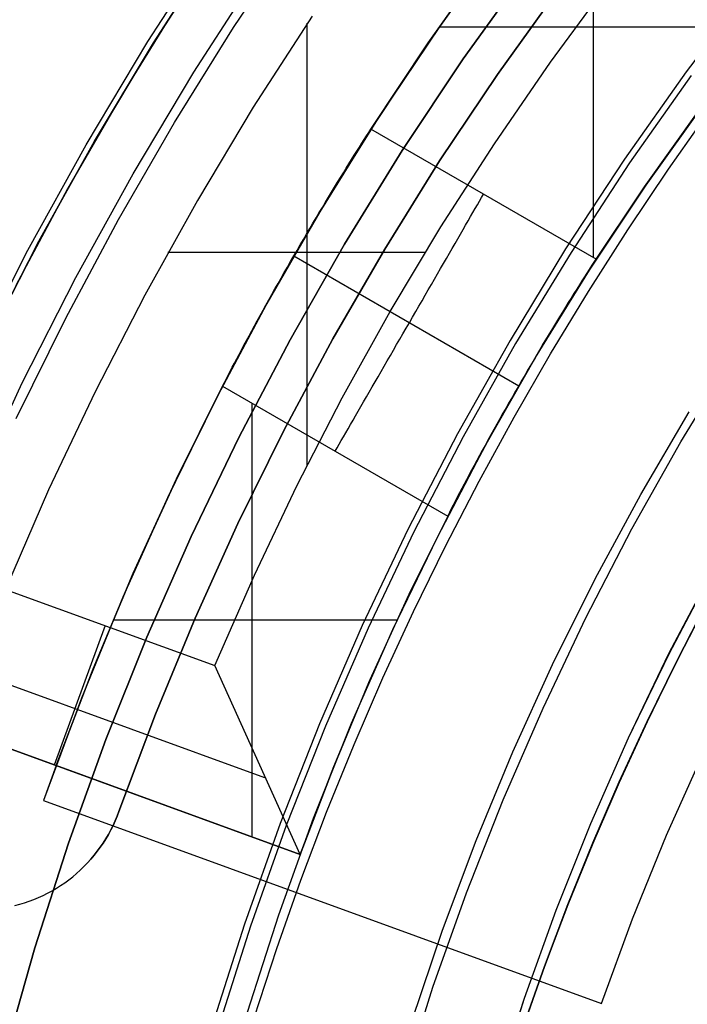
# Model space of a CAD drawing. Header units: millimetres. Extents: x 8926 to 10090, y -5004 to -3986.
# Tile 77 of 256: x 9486.12 to 9490.62, y -4347.67 to -4341.03. Entities that reach past the tile are written whole.
import ezdxf

# ---------------------------------------------------------------- set-up
doc = ezdxf.new("R2010")
doc.units = ezdxf.units.MM
for name, color, linetype in [('1', 7, 'Continuous'), ('COLOR EXT', 7, 'Continuous'), ('PLASTICO NEGRO', 7, 'Continuous')]:
    doc.layers.add(name, color=color, linetype=linetype)
doc.layers.add('BLANCO METALICO', color=7, linetype='Continuous', true_color=0xededed)

msp = doc.modelspace()

# ---------------------------------------------------------------- linework, layer by layer
at = {"layer": '1', "color": 250, "true_color": 0x111111}
for p, q in [((9489.1114, -4341.2921, 48.3312), (9489.5435, -4340.6887, 48.3312)), ((9489.5435, -4340.6887, 96.1312), (9489.1114, -4341.2921, 96.1312)), ((9491.0491, -4340.8039, 48.3312), (9490.6131, -4341.3794, 48.3312)), ((9488.7004, -4341.9101, 48.3312), (9489.1114, -4341.2921, 48.3312)), ((9489.1114, -4341.2921, 96.1312), (9488.7004, -4341.9101, 96.1312)), ((9490.6131, -4341.3794, 48.3312), (9490.1969, -4341.9694, 48.3312)), ((9490.6477, -4341.4053, 96.1312), (9490.2324, -4341.994, 96.1312)), ((9490.3438, -4342.1428, 107.4778), (9490.7458, -4341.5814, 107.4778)), ((9490.3438, -4342.1428, 125.9405), (9490.7458, -4341.5814, 125.9405)), ((9490.4934, -4342.0352, 144.4031), (9490.7769, -4341.6323, 144.4031)), ((9488.311, -4342.5419, 48.3312), (9488.7004, -4341.9101, 48.3312)), ((9488.7004, -4341.9101, 96.1312), (9488.311, -4342.5419, 96.1312)), ((9490.1969, -4341.9694, 48.3312), (9489.8011, -4342.5732, 48.3312)), ((9490.2324, -4341.994, 96.1312), (9489.8375, -4342.5966, 96.1312)), ((9490.2192, -4342.4445, 144.4031), (9490.4934, -4342.0352, 144.4031)), ((9489.9615, -4342.7177, 107.4778), (9490.3438, -4342.1428, 107.4778)), ((9489.9615, -4342.7177, 125.9405), (9490.3438, -4342.1428, 125.9405)), ((9489.9543, -4342.8598, 144.4031), (9490.2192, -4342.4445, 144.4031)), ((9487.9436, -4343.1868, 48.3312), (9488.311, -4342.5419, 48.3312)), ((9488.311, -4342.5419, 96.1312), (9487.9436, -4343.1868, 96.1312)), ((9489.8011, -4342.5732, 48.3312), (9489.4262, -4343.1902, 48.3312)), ((9489.8375, -4342.5966, 96.1312), (9489.4633, -4343.2122, 96.1312)), ((9489.5991, -4343.3056, 107.4778), (9489.9615, -4342.7177, 107.4778)), ((9489.5991, -4343.3056, 125.9405), (9489.9615, -4342.7177, 125.9405)), ((9489.6989, -4343.2809, 144.4031), (9489.9543, -4342.8598, 144.4031)), ((9487.5987, -4343.844, 48.3312), (9487.9436, -4343.1868, 48.3312)), ((9487.9436, -4343.1868, 96.1312), (9487.5987, -4343.844, 96.1312)), ((9489.4262, -4343.1902, 48.3312), (9489.0724, -4343.8196, 48.3312)), ((9489.4633, -4343.2122, 96.1312), (9489.1103, -4343.8403, 96.1312)), ((9489.4532, -4343.7076, 144.4031), (9489.6989, -4343.2809, 144.4031)), ((9490.5784, -4343.8741, 145.4778), (9490.9285, -4343.298, 145.4778)), ((9489.2573, -4343.9055, 107.4778), (9489.5991, -4343.3056, 107.4778)), ((9489.2573, -4343.9055, 125.9405), (9489.5991, -4343.3056, 125.9405)), ((9490.307, -4344.2288, 145.4778), (9490.6333, -4343.6709, 145.4778)), ((9489.2173, -4344.1396, 144.4031), (9489.4532, -4343.7076, 144.4031)), ((9489.0724, -4343.8196, 48.3312), (9488.7404, -4344.4607, 48.3312)), ((9487.2766, -4344.5127, 48.3312), (9487.5987, -4343.844, 48.3312)), ((9487.5987, -4343.844, 96.1312), (9487.2766, -4344.5127, 96.1312)), ((9489.1103, -4343.8403, 96.1312), (9488.7789, -4344.48, 96.1312)), ((9490.2481, -4344.4618, 145.4778), (9490.5784, -4343.8741, 145.4778)), ((9488.9365, -4344.5169, 107.4778), (9489.2573, -4343.9055, 107.4778)), ((9488.9365, -4344.5169, 125.9405), (9489.2573, -4343.9055, 125.9405)), ((9488.9914, -4344.5767, 144.4031), (9489.2173, -4344.1396, 144.4031)), ((9489.9999, -4344.7974, 145.4778), (9490.307, -4344.2288, 145.4778)), ((9488.7404, -4344.4607, 48.3312), (9488.4303, -4345.1128, 48.3312)), ((9488.7789, -4344.48, 96.1312), (9488.4696, -4345.1307, 96.1312)), ((9489.9381, -4345.0604, 145.4778), (9490.2481, -4344.4618, 145.4778)), ((9486.9779, -4345.1921, 48.3312), (9487.2766, -4344.5127, 48.3312)), ((9487.2766, -4344.5127, 96.1312), (9486.9779, -4345.1921, 96.1312)), ((9488.6369, -4345.139, 107.4778), (9488.9365, -4344.5169, 107.4778)), ((9488.6369, -4345.139, 125.9405), (9488.9365, -4344.5169, 125.9405)), ((9488.7756, -4345.0185, 144.4031), (9488.9914, -4344.5767, 144.4031)), ((9490.4972, -4345.302, 100.3203), (9490.79, -4344.744, 100.3203)), ((9490.4988, -4345.3028, 44.111), (9490.7916, -4344.7449, 44.111)), ((9489.7124, -4345.3763, 145.4778), (9489.9999, -4344.7974, 145.4778)), ((9490.7535, -4344.9576, 98.1043), (9490.5473, -4345.3565, 98.1043)), ((9490.5473, -4345.3565, 102.5366), (9490.7535, -4344.9576, 102.5366)), ((9490.5489, -4345.3573, 41.909), (9490.7551, -4344.9585, 41.909)), ((9490.5489, -4345.3573, 46.313), (9490.7551, -4344.9585, 46.313)), ((9488.5701, -4345.4649, 144.4031), (9488.7756, -4345.0185, 144.4031)), ((9489.6486, -4345.6692, 145.4778), (9489.9381, -4345.0604, 145.4778)), ((9488.4303, -4345.1128, 48.3312), (9488.1427, -4345.775, 48.3312)), ((9488.4696, -4345.1307, 96.1312), (9488.1825, -4345.7915, 96.1312)), ((9488.3589, -4345.7711, 107.4778), (9488.6369, -4345.139, 107.4778)), ((9488.3589, -4345.7711, 125.9405), (9488.6369, -4345.139, 125.9405)), ((9486.7027, -4345.8814, 48.3312), (9486.9779, -4345.1921, 48.3312)), ((9486.9779, -4345.1921, 96.1312), (9486.7027, -4345.8814, 96.1312)), ((9490.2237, -4345.8698, 100.3203), (9490.4972, -4345.302, 100.3203)), ((9490.2254, -4345.8705, 44.111), (9490.4988, -4345.3028, 44.111)), ((9490.5473, -4345.3565, 98.1043), (9490.3503, -4345.7598, 98.1043)), ((9490.3503, -4345.7598, 102.5366), (9490.5473, -4345.3565, 102.5366)), ((9490.352, -4345.7606, 41.909), (9490.5489, -4345.3573, 41.909)), ((9490.352, -4345.7606, 46.313), (9490.5489, -4345.3573, 46.313)), ((9489.4448, -4345.9646, 145.4778), (9489.7124, -4345.3763, 145.4778)), ((9488.375, -4345.9157, 144.4031), (9488.5701, -4345.4649, 144.4031)), ((9489.3801, -4346.2875, 145.4778), (9489.6486, -4345.6692, 145.4778)), ((9488.1427, -4345.775, 48.3312), (9487.8778, -4346.4467, 48.3312)), ((9488.1825, -4345.7915, 96.1312), (9487.9182, -4346.4617, 96.1312)), ((9488.1029, -4346.4124, 107.4778), (9488.3589, -4345.7711, 107.4778)), ((9488.1029, -4346.4124, 125.9405), (9488.3589, -4345.7711, 125.9405)), ((9490.3503, -4345.7598, 98.1043), (9490.1628, -4346.1672, 98.1043)), ((9490.1628, -4346.1672, 102.5366), (9490.3503, -4345.7598, 102.5366)), ((9490.1644, -4346.1679, 41.909), (9490.352, -4345.7606, 41.909)), ((9490.1644, -4346.1679, 46.313), (9490.352, -4345.7606, 46.313)), ((9486.4516, -4346.5798, 48.3312), (9486.7027, -4345.8814, 48.3312)), ((9486.7027, -4345.8814, 96.1312), (9486.4516, -4346.5798, 96.1312)), ((9489.9701, -4346.4467, 100.3203), (9490.2237, -4345.8698, 100.3203)), ((9489.9718, -4346.4474, 44.111), (9490.2254, -4345.8705, 44.111)), ((9488.1905, -4346.3704, 144.4031), (9488.375, -4345.9157, 144.4031)), ((9489.1975, -4346.5617, 145.4778), (9489.4448, -4345.9646, 145.4778)), ((9490.1628, -4346.1672, 98.1043), (9489.9847, -4346.5785, 98.1043)), ((9489.9847, -4346.5785, 102.5366), (9490.1628, -4346.1672, 102.5366)), ((9489.9864, -4346.5793, 41.909), (9490.1644, -4346.1679, 41.909)), ((9489.9864, -4346.5793, 46.313), (9490.1644, -4346.1679, 46.313)), ((9489.1327, -4346.9147, 145.4778), (9489.3801, -4346.2875, 145.4778)), ((9487.8693, -4347.0622, 107.4778), (9488.1029, -4346.4124, 107.4778)), ((9487.8693, -4347.0622, 125.9405), (9488.1029, -4346.4124, 125.9405)), ((9488.0169, -4346.829, 144.4031), (9488.1905, -4346.3704, 144.4031)), ((9487.8778, -4346.4467, 48.3312), (9487.636, -4347.127, 48.3312)), ((9487.9182, -4346.4617, 96.1312), (9487.6769, -4347.1406, 96.1312)), ((9489.7364, -4347.0319, 100.3203), (9489.9701, -4346.4467, 100.3203)), ((9489.7382, -4347.0326, 44.111), (9489.9718, -4346.4474, 44.111)), ((9486.2247, -4347.2865, 48.3312), (9486.4516, -4346.5798, 48.3312)), ((9486.4516, -4346.5798, 96.1312), (9486.2247, -4347.2865, 96.1312)), ((9488.9707, -4347.1669, 145.4778), (9489.1975, -4346.5617, 145.4778)), ((9489.9847, -4346.5785, 98.1043), (9489.8164, -4346.9936, 98.1043)), ((9489.8164, -4346.9936, 102.5366), (9489.9847, -4346.5785, 102.5366)), ((9489.8181, -4346.9942, 41.909), (9489.9864, -4346.5793, 41.909)), ((9489.8181, -4346.9942, 46.313), (9489.9864, -4346.5793, 46.313)), ((9487.8541, -4347.2911, 144.4031), (9488.0169, -4346.829, 144.4031)), ((9488.9069, -4347.5498, 145.4778), (9489.1327, -4346.9147, 145.4778)), ((9489.8164, -4346.9936, 98.1043), (9489.6579, -4347.4121, 98.1043)), ((9489.6579, -4347.4121, 102.5365), (9489.8164, -4346.9936, 102.5366)), ((9489.6596, -4347.4127, 41.909), (9489.8181, -4346.9942, 41.909)), ((9489.6596, -4347.4127, 46.313), (9489.8181, -4346.9942, 46.313)), ((9487.6582, -4347.7196, 107.4778), (9487.8693, -4347.0622, 107.4778)), ((9487.6582, -4347.7196, 125.9405), (9487.8693, -4347.0622, 125.9405)), ((9489.5232, -4347.625, 100.3203), (9489.7364, -4347.0319, 100.3203)), ((9489.5249, -4347.6256, 44.111), (9489.7382, -4347.0326, 44.111)), ((9487.636, -4347.127, 48.3312), (9487.4174, -4347.8151, 48.3312)), ((9487.6769, -4347.1406, 96.1312), (9487.4589, -4347.8272, 96.1312)), ((9488.7647, -4347.7795, 145.4778), (9488.9707, -4347.1669, 145.4778)), ((9486.0223, -4348.0005, 48.3312), (9486.2247, -4347.2865, 48.3312)), ((9486.2247, -4347.2865, 96.1312), (9486.0223, -4348.0005, 96.1312)), ((9487.7024, -4347.7564, 144.4031), (9487.8541, -4347.2911, 144.4031)), ((9489.6579, -4347.4121, 98.1043), (9489.5093, -4347.8338, 98.1043)), ((9489.5093, -4347.8338, 102.5365), (9489.6579, -4347.4121, 102.5365)), ((9489.5111, -4347.8344, 41.909), (9489.6596, -4347.4127, 41.909)), ((9489.5111, -4347.8344, 46.313), (9489.6596, -4347.4127, 46.313)), ((9488.7029, -4348.1924, 145.4778), (9488.9069, -4347.5498, 145.4778)), ((9489.3305, -4348.225, 100.3203), (9489.5232, -4347.625, 100.3203)), ((9489.3323, -4348.2255, 44.111), (9489.5249, -4347.6256, 44.111))]:
    msp.add_line(p, q, dxfattribs=at)
at = {"layer": 'BLANCO METALICO'}
for p, q in [((9486.9865, -4341.1746, 247.3632), (9487.4273, -4340.4928, 247.3632)), ((9487.2952, -4341.3813, 251.5104), (9487.7283, -4340.7108, 251.5104)), ((9486.5696, -4341.8713, 247.3632), (9486.9865, -4341.1746, 247.3632)), ((9486.8858, -4342.0665, 251.5104), (9487.2952, -4341.3813, 251.5104)), ((9486.1772, -4342.5821, 247.3632), (9486.5696, -4341.8713, 247.3632)), ((9486.5004, -4342.7655, 251.5104), (9486.8858, -4342.0665, 251.5104)), ((9485.8098, -4343.3061, 247.3632), (9486.1772, -4342.5821, 247.3632)), ((9486.1395, -4343.4775, 251.5104), (9486.5004, -4342.7655, 251.5104)), ((9485.8035, -4344.2015, 251.5104), (9486.1395, -4343.4775, 251.5104))]:
    msp.add_line(p, q, dxfattribs=at)
at = {"layer": 'COLOR EXT', "color": 30, "true_color": 0xff8d00}
for p, q in [((9489.9868, -4339.7049, 31.5621), (9489.9868, -4342.6314, 31.5621)), ((9487.5634, -4341.0801, 34.1621), (9487.9831, -4340.4527, 34.1621)), ((9489.3855, -4340.4727, 16.2621), (9488.955, -4341.0693, 16.2621)), ((9487.4188, -4340.5714, 29.5621), (9487.0126, -4341.2024, 29.5621)), ((9487.0246, -4341.1831, 33.7621), (9487.4441, -4340.5335, 33.7621)), ((9488.8755, -4341.1843, 31.5621), (9489.2803, -4340.6146, 31.5621)), ((9489.2907, -4340.6005, 23.9121), (9488.8903, -4341.1627, 23.9121)), ((9489.6989, -4341.3155, 34.5621), (9490.0938, -4340.7791, 34.5621)), ((9487.2041, -4340.8993, 30.1621), (9486.8143, -4341.5276, 30.1621)), ((9488.0921, -4341.0036, 34.5621), (9487.6958, -4341.6187, 34.5621)), ((9487.1647, -4341.721, 34.1621), (9487.5634, -4341.0801, 34.1621)), ((9488.0595, -4344.0308, 34.5621), (9488.0595, -4341.0526, 34.5621)), ((9488.955, -4341.0693, 16.2621), (9488.545, -4341.68, 16.2621)), ((9491.1268, -4341.0792, 31.5621), (9488.9481, -4341.0792, 31.5621)), ((9488.8903, -4341.1627, 23.9121), (9488.508, -4341.7373, 23.9121)), ((9486.6269, -4341.8462, 33.7621), (9487.0246, -4341.1831, 33.7621)), ((9487.0126, -4341.2024, 29.5621), (9486.6269, -4341.8462, 29.5621)), ((9488.4892, -4341.7667, 31.5621), (9488.8755, -4341.1843, 31.5621)), ((9489.3211, -4341.8643, 34.5621), (9489.6989, -4341.3155, 34.5621)), ((9486.8143, -4341.5276, 30.1621), (9486.4446, -4342.1679, 30.1621)), ((9487.6958, -4341.6187, 34.5621), (9487.3197, -4342.2462, 34.5621)), ((9490.3318, -4342.1551, 33.5621), (9490.6999, -4341.6381, 33.5621)), ((9490.3318, -4342.1551, 32.3121), (9490.6999, -4341.6381, 32.3121)), ((9490.7142, -4341.6186, 31.5621), (9490.3524, -4342.1252, 31.5621)), ((9488.545, -4341.68, 16.2621), (9488.1558, -4342.3043, 16.2621)), ((9486.7873, -4342.3746, 34.1621), (9487.1647, -4341.721, 34.1621)), ((9488.508, -4341.7373, 23.9121), (9488.1441, -4342.3238, 23.9121)), ((9488.4746, -4341.7887, 31.5282), (9488.4892, -4341.7667, 31.5621)), ((9490.0064, -4342.6427, 31.5621), (9488.4892, -4341.7667, 31.5621)), ((9488.428, -4341.8608, 31.4322), (9488.444, -4341.8358, 31.4632)), ((9488.444, -4341.8358, 31.4632), (9488.4596, -4341.8118, 31.4952)), ((9488.4596, -4341.8118, 31.4952), (9488.4746, -4341.7887, 31.5282)), ((9486.2514, -4342.5223, 33.7621), (9486.6269, -4341.8462, 33.7621)), ((9486.6269, -4341.8462, 29.5621), (9486.2622, -4342.5021, 29.5621)), ((9488.3944, -4341.9135, 31.3734), (9488.4114, -4341.8867, 31.4023)), ((9488.4114, -4341.8867, 31.4023), (9488.428, -4341.8608, 31.4322)), ((9488.961, -4342.4247, 34.5621), (9489.3211, -4341.8643, 34.5621)), ((9488.3407, -4341.9991, 31.2935), (9488.359, -4341.9697, 31.3189)), ((9488.359, -4341.9697, 31.3189), (9488.3769, -4341.9412, 31.3456)), ((9488.3769, -4341.9412, 31.3456), (9488.3944, -4341.9135, 31.3734)), ((9488.303, -4342.06, 31.2461), (9488.3221, -4342.0292, 31.2692)), ((9488.3221, -4342.0292, 31.2692), (9488.3407, -4341.9991, 31.2935)), ((9488.264, -4342.1237, 31.2039), (9488.2837, -4342.0915, 31.2244)), ((9488.2837, -4342.0915, 31.2244), (9488.303, -4342.06, 31.2461)), ((9486.4446, -4342.1679, 30.1621), (9486.0954, -4342.8196, 30.1621)), ((9488.2238, -4342.1899, 31.1668), (9488.244, -4342.1565, 31.1847)), ((9488.244, -4342.1565, 31.1847), (9488.264, -4342.1237, 31.2039)), ((9489.9802, -4342.6834, 33.5621), (9490.3318, -4342.1551, 33.5621)), ((9489.9802, -4342.6834, 32.3121), (9490.3318, -4342.1551, 32.3121)), ((9490.3524, -4342.1252, 31.5621), (9490.0064, -4342.6427, 31.5621)), ((9488.1827, -4342.2583, 31.1351), (9488.2033, -4342.2239, 31.1503)), ((9488.2033, -4342.2239, 31.1503), (9488.2238, -4342.1899, 31.1668)), ((9489.2209, -4342.2514, 31.4952), (9489.2346, -4342.2275, 31.5282)), ((9489.2346, -4342.2275, 31.5282), (9489.2478, -4342.2047, 31.5621)), ((9487.3197, -4342.2462, 34.5621), (9486.9643, -4342.8857, 34.5621)), ((9488.1558, -4342.3043, 16.2621), (9487.788, -4342.9413, 16.2621)), ((9488.1407, -4342.3286, 31.109), (9488.1618, -4342.2932, 31.1214)), ((9488.1618, -4342.2932, 31.1214), (9488.1827, -4342.2583, 31.1351)), ((9489.1764, -4342.3285, 31.4023), (9489.1917, -4342.3018, 31.4322)), ((9489.1917, -4342.3018, 31.4322), (9489.2066, -4342.2761, 31.4632)), ((9489.2066, -4342.2761, 31.4632), (9489.2209, -4342.2514, 31.4952)), ((9488.1441, -4342.3238, 23.9121), (9487.7991, -4342.9215, 23.9121)), ((9488.0982, -4342.4003, 31.0886), (9488.1195, -4342.3643, 31.0981)), ((9488.1195, -4342.3643, 31.0981), (9488.1407, -4342.3286, 31.109)), ((9489.1441, -4342.3843, 31.3456), (9489.1605, -4342.3559, 31.3734)), ((9489.1605, -4342.3559, 31.3734), (9489.1764, -4342.3285, 31.4023)), ((9486.367, -4346.0573, 24.9121), (9476.2653, -4342.3806, 24.9121)), ((9486.4317, -4343.0404, 34.1621), (9486.7873, -4342.3746, 34.1621)), ((9488.0553, -4342.4732, 31.0739), (9488.0768, -4342.4366, 31.0805)), ((9488.0768, -4342.4366, 31.0805), (9488.0982, -4342.4003, 31.0886)), ((9488.6188, -4342.9962, 34.5621), (9488.961, -4342.4247, 34.5621)), ((9489.11, -4342.4434, 31.2935), (9489.1273, -4342.4134, 31.3189)), ((9489.1273, -4342.4134, 31.3189), (9489.1441, -4342.3843, 31.3456)), ((9486.2622, -4342.5021, 29.5621), (9485.9188, -4343.1695, 29.5621)), ((9488.0338, -4342.51, 31.0687), (9488.0553, -4342.4732, 31.0739)), ((9489.0557, -4342.5374, 31.2243), (9489.0742, -4342.5054, 31.2461)), ((9489.0742, -4342.5054, 31.2461), (9489.0923, -4342.474, 31.2692)), ((9489.0923, -4342.474, 31.2692), (9489.11, -4342.4434, 31.2935)), ((9485.8986, -4343.2104, 33.7621), (9486.2514, -4342.5223, 33.7621)), ((9487.9907, -4342.5841, 31.0628), (9488.0123, -4342.547, 31.0651)), ((9488.0123, -4342.547, 31.0651), (9488.0338, -4342.51, 31.0687)), ((9489.0177, -4342.6033, 31.1846), (9489.0369, -4342.5701, 31.2038)), ((9489.0369, -4342.5701, 31.2038), (9489.0557, -4342.5374, 31.2243)), ((9488.8545, -4342.5981, 34.5621), (9487.1208, -4342.5981, 34.5621)), ((9487.9478, -4342.6584, 31.0628), (9487.9692, -4342.6212, 31.0621)), ((9487.9692, -4342.6212, 31.0621), (9487.9907, -4342.5841, 31.0628)), ((9487.9692, -4342.6212, 31.0621), (9489.4848, -4343.4962, 31.0621)), ((9488.9783, -4342.6714, 31.1503), (9488.9982, -4342.6371, 31.1668)), ((9488.9982, -4342.6371, 31.1668), (9489.0177, -4342.6033, 31.1846)), ((9487.9052, -4342.7328, 31.0687), (9487.9264, -4342.6956, 31.0651)), ((9487.9264, -4342.6956, 31.0651), (9487.9478, -4342.6584, 31.0628)), ((9488.9583, -4342.7062, 31.1351), (9488.9783, -4342.6714, 31.1503)), ((9489.6456, -4343.2227, 33.5621), (9489.9802, -4342.6834, 33.5621)), ((9489.6456, -4343.2227, 32.3121), (9489.9802, -4342.6834, 32.3121)), ((9489.9767, -4342.6876, 31.4953), (9489.961, -4342.7116, 31.4632)), ((9489.9918, -4342.6647, 31.5282), (9489.9767, -4342.6876, 31.4953)), ((9490.0064, -4342.6427, 31.5621), (9489.9918, -4342.6647, 31.5282)), ((9487.8631, -4342.8067, 31.0805), (9487.8841, -4342.7698, 31.0739)), ((9487.8841, -4342.7698, 31.0739), (9487.9052, -4342.7328, 31.0687)), ((9488.9174, -4342.7771, 31.109), (9488.9379, -4342.7414, 31.1213)), ((9488.9379, -4342.7414, 31.1213), (9488.9583, -4342.7062, 31.1351)), ((9489.9281, -4342.7624, 31.4023), (9489.911, -4342.7891, 31.3734)), ((9489.9448, -4342.7365, 31.4322), (9489.9281, -4342.7624, 31.4023)), ((9489.961, -4342.7116, 31.4632), (9489.9448, -4342.7365, 31.4322)), ((9487.8424, -4342.8434, 31.0886), (9487.8631, -4342.8067, 31.0805)), ((9488.8757, -4342.8493, 31.0886), (9488.8966, -4342.813, 31.0981)), ((9488.8966, -4342.813, 31.0981), (9488.9174, -4342.7771, 31.109)), ((9489.8935, -4342.8168, 31.3456), (9489.8755, -4342.8452, 31.3189)), ((9489.911, -4342.7891, 31.3734), (9489.8935, -4342.8168, 31.3456)), ((9486.9643, -4342.8857, 34.5621), (9486.6298, -4343.5364, 34.5621)), ((9487.8015, -4342.9161, 31.109), (9487.8218, -4342.8799, 31.0981)), ((9487.8218, -4342.8799, 31.0981), (9487.8424, -4342.8434, 31.0886)), ((9488.8334, -4342.9225, 31.0739), (9488.8546, -4342.8858, 31.0805)), ((9488.8546, -4342.8858, 31.0805), (9488.8757, -4342.8493, 31.0886)), ((9489.8571, -4342.8745, 31.2935), (9489.8384, -4342.9046, 31.2692)), ((9489.8755, -4342.8452, 31.3189), (9489.8571, -4342.8745, 31.2935)), ((9487.788, -4342.9413, 16.2621), (9487.442, -4343.5905, 16.2621)), ((9487.7991, -4342.9215, 23.9121), (9487.4731, -4343.5298, 23.9121)), ((9487.7616, -4342.9875, 31.1351), (9487.7814, -4342.952, 31.1214)), ((9487.7814, -4342.952, 31.1214), (9487.8015, -4342.9161, 31.109)), ((9488.7907, -4342.9965, 31.0651), (9488.8121, -4342.9594, 31.0687)), ((9488.8121, -4342.9594, 31.0687), (9488.8334, -4342.9225, 31.0739)), ((9489.7998, -4342.9668, 31.2244), (9489.7801, -4342.999, 31.2039)), ((9489.8192, -4342.9354, 31.2461), (9489.7998, -4342.9668, 31.2244)), ((9489.8384, -4342.9046, 31.2692), (9489.8192, -4342.9354, 31.2461)), ((9487.723, -4343.0574, 31.1668), (9487.7422, -4343.0227, 31.1503)), ((9487.7422, -4343.0227, 31.1503), (9487.7616, -4342.9875, 31.1351)), ((9488.2949, -4343.5784, 34.5621), (9488.6188, -4342.9962, 34.5621)), ((9488.7478, -4343.0708, 31.0621), (9488.7693, -4343.0336, 31.0628)), ((9488.7693, -4343.0336, 31.0628), (9488.7907, -4342.9965, 31.0651)), ((9489.76, -4343.0318, 31.1847), (9489.7397, -4343.0651, 31.1668)), ((9489.7801, -4342.999, 31.2039), (9489.76, -4343.0318, 31.1847)), ((9486.0981, -4343.7175, 34.1621), (9486.4317, -4343.0404, 34.1621)), ((9487.6858, -4343.1253, 31.2039), (9487.7042, -4343.0916, 31.1847)), ((9487.7042, -4343.0916, 31.1847), (9487.723, -4343.0574, 31.1668)), ((9488.7263, -4343.1079, 31.0628), (9488.7478, -4343.0708, 31.0621)), ((9489.7192, -4343.099, 31.1503), (9489.6985, -4343.1335, 31.1351)), ((9489.7397, -4343.0651, 31.1668), (9489.7192, -4343.099, 31.1503)), ((9487.6501, -4343.191, 31.2461), (9487.6677, -4343.1584, 31.2244)), ((9487.6677, -4343.1584, 31.2244), (9487.6858, -4343.1253, 31.2039)), ((9488.6835, -4343.1821, 31.0687), (9488.7049, -4343.1451, 31.0651)), ((9488.7049, -4343.1451, 31.0651), (9488.7263, -4343.1079, 31.0628)), ((9489.6775, -4343.1683, 31.1214), (9489.6564, -4343.2036, 31.109)), ((9489.6985, -4343.1335, 31.1351), (9489.6775, -4343.1683, 31.1214)), ((9487.6162, -4343.2541, 31.2935), (9487.6329, -4343.2229, 31.2692)), ((9487.6329, -4343.2229, 31.2692), (9487.6501, -4343.191, 31.2461)), ((9488.641, -4343.2557, 31.0805), (9488.6622, -4343.219, 31.0739)), ((9488.6622, -4343.219, 31.0739), (9488.6835, -4343.1821, 31.0687)), ((9489.3283, -4343.7723, 33.5621), (9489.6456, -4343.2227, 33.5621)), ((9489.3283, -4343.7723, 32.3121), (9489.6456, -4343.2227, 32.3121)), ((9489.6564, -4343.2036, 31.109), (9489.6352, -4343.2393, 31.0981)), ((9487.5841, -4343.3143, 31.3456), (9487.5999, -4343.2846, 31.3189)), ((9487.5999, -4343.2846, 31.3189), (9487.6162, -4343.2541, 31.2935)), ((9488.599, -4343.3285, 31.0981), (9488.6199, -4343.2923, 31.0886)), ((9488.6199, -4343.2923, 31.0886), (9488.641, -4343.2557, 31.0805)), ((9489.6138, -4343.2753, 31.0886), (9489.5924, -4343.3117, 31.0805)), ((9489.6352, -4343.2393, 31.0981), (9489.6138, -4343.2753, 31.0886)), ((9487.5542, -4343.3714, 31.4023), (9487.5689, -4343.3433, 31.3734)), ((9487.5689, -4343.3433, 31.3734), (9487.5841, -4343.3143, 31.3456)), ((9488.5577, -4343.4001, 31.1213), (9488.5782, -4343.3645, 31.109)), ((9488.5782, -4343.3645, 31.109), (9488.599, -4343.3285, 31.0981)), ((9489.5709, -4343.3482, 31.0739), (9489.5494, -4343.385, 31.0687)), ((9489.5924, -4343.3117, 31.0805), (9489.5709, -4343.3482, 31.0739)), ((9487.5134, -4343.4507, 31.4952), (9487.5264, -4343.4252, 31.4632)), ((9487.5264, -4343.4252, 31.4632), (9487.54, -4343.3987, 31.4322)), ((9487.54, -4343.3987, 31.4322), (9487.5542, -4343.3714, 31.4023)), ((9488.5373, -4343.4353, 31.1351), (9488.5577, -4343.4001, 31.1213)), ((9489.5278, -4343.422, 31.0651), (9489.5063, -4343.4591, 31.0628)), ((9489.5494, -4343.385, 31.0687), (9489.5278, -4343.422, 31.0651)), ((9487.1779, -4344.1246, 31.5621), (9487.4892, -4343.4988, 31.5621)), ((9487.4892, -4343.4988, 31.5621), (9487.501, -4343.4752, 31.5282)), ((9487.4892, -4343.4988, 31.5621), (9489.0064, -4344.3748, 31.5621)), ((9487.501, -4343.4752, 31.5282), (9487.5134, -4343.4507, 31.4952)), ((9488.4974, -4343.5044, 31.1668), (9488.5173, -4343.4701, 31.1503)), ((9488.5173, -4343.4701, 31.1503), (9488.5373, -4343.4353, 31.1351)), ((9489.4848, -4343.4962, 31.0621), (9489.4633, -4343.5335, 31.0628)), ((9489.5063, -4343.4591, 31.0628), (9489.4848, -4343.4962, 31.0621)), ((9486.6298, -4343.5364, 34.5621), (9486.3166, -4344.1976, 34.5621)), ((9487.4731, -4343.5298, 23.9121), (9487.1666, -4344.1482, 23.9121)), ((9488.4587, -4343.5714, 31.2038), (9488.4779, -4343.5382, 31.1846)), ((9488.4779, -4343.5382, 31.1846), (9488.4974, -4343.5044, 31.1668)), ((9489.4633, -4343.5335, 31.0628), (9489.442, -4343.5706, 31.0651)), ((9487.442, -4343.5905, 16.2621), (9487.1181, -4344.2509, 16.2621)), ((9487.6867, -4343.6128, 31.5621), (9487.6867, -4346.5377, 31.5621)), ((9487.9896, -4344.1705, 34.5621), (9488.2949, -4343.5784, 34.5621)), ((9488.4214, -4343.6361, 31.2461), (9488.4399, -4343.6041, 31.2243)), ((9488.4399, -4343.6041, 31.2243), (9488.4587, -4343.5714, 31.2038)), ((9489.4208, -4343.6078, 31.0687), (9489.3997, -4343.6448, 31.0739)), ((9489.442, -4343.5706, 31.0651), (9489.4208, -4343.6078, 31.0687)), ((9488.3683, -4343.7281, 31.3189), (9488.3856, -4343.6982, 31.2935)), ((9488.3856, -4343.6982, 31.2935), (9488.4033, -4343.6675, 31.2692)), ((9488.4033, -4343.6675, 31.2692), (9488.4214, -4343.6361, 31.2461)), ((9489.3787, -4343.6818, 31.0805), (9489.358, -4343.7185, 31.0886)), ((9489.3997, -4343.6448, 31.0739), (9489.3787, -4343.6818, 31.0805)), ((9488.3351, -4343.7856, 31.3734), (9488.3515, -4343.7572, 31.3456)), ((9488.3515, -4343.7572, 31.3456), (9488.3683, -4343.7281, 31.3189)), ((9489.3375, -4343.755, 31.0981), (9489.3172, -4343.7912, 31.109)), ((9489.358, -4343.7185, 31.0886), (9489.3375, -4343.755, 31.0981)), ((9488.3039, -4343.8397, 31.4322), (9488.3192, -4343.8131, 31.4023)), ((9488.3192, -4343.8131, 31.4023), (9488.3351, -4343.7856, 31.3734)), ((9489.0286, -4344.3317, 33.5621), (9489.3283, -4343.7723, 33.5621)), ((9489.0286, -4344.3317, 32.3121), (9489.3283, -4343.7723, 32.3121)), ((9489.2972, -4343.8271, 31.1214), (9489.2774, -4343.8627, 31.1351)), ((9489.3172, -4343.7912, 31.109), (9489.2972, -4343.8271, 31.1214)), ((9488.261, -4343.914, 31.5282), (9488.2747, -4343.8902, 31.4952)), ((9488.2747, -4343.8902, 31.4952), (9488.289, -4343.8654, 31.4632)), ((9488.289, -4343.8654, 31.4632), (9488.3039, -4343.8397, 31.4322)), ((9489.258, -4343.8979, 31.1503), (9489.2389, -4343.9326, 31.1668)), ((9489.2774, -4343.8627, 31.1351), (9489.258, -4343.8979, 31.1503)), ((9488.2478, -4343.9368, 31.5621), (9488.261, -4343.914, 31.5282)), ((9489.2389, -4343.9326, 31.1668), (9489.2202, -4343.9669, 31.1847)), ((9489.2018, -4344.0006, 31.2039), (9489.1838, -4344.0338, 31.2244)), ((9489.2202, -4343.9669, 31.1847), (9489.2018, -4344.0006, 31.2039)), ((9489.1492, -4344.0983, 31.2692), (9489.1325, -4344.1296, 31.2935)), ((9489.1663, -4344.0663, 31.2461), (9489.1492, -4344.0983, 31.2692)), ((9489.1838, -4344.0338, 31.2244), (9489.1663, -4344.0663, 31.2461)), ((9487.1666, -4344.1482, 23.9121), (9486.8799, -4344.776, 23.9121)), ((9486.8869, -4344.76, 31.5621), (9487.1779, -4344.1246, 31.5621)), ((9489.1163, -4344.1601, 31.3189), (9489.1007, -4344.1899, 31.3456)), ((9489.1325, -4344.1296, 31.2935), (9489.1163, -4344.1601, 31.3189)), ((9486.3166, -4344.1976, 34.5621), (9486.0251, -4344.8687, 34.5621)), ((9487.7033, -4344.772, 34.5621), (9487.9896, -4344.1705, 34.5621)), ((9489.0855, -4344.2189, 31.3734), (9489.0709, -4344.2471, 31.4023)), ((9489.1007, -4344.1899, 31.3456), (9489.0855, -4344.2189, 31.3734)), ((9487.1181, -4344.2509, 16.2621), (9486.8167, -4344.922, 16.2621)), ((9489.0568, -4344.2745, 31.4322), (9489.0433, -4344.301, 31.4632)), ((9489.0709, -4344.2471, 31.4023), (9489.0568, -4344.2745, 31.4322)), ((9488.7468, -4344.9004, 33.5621), (9489.0286, -4344.3317, 33.5621)), ((9488.7468, -4344.9004, 32.3121), (9489.0286, -4344.3317, 32.3121)), ((9489.0181, -4344.3511, 31.5282), (9489.0064, -4344.3748, 31.5621)), ((9489.0304, -4344.3265, 31.4953), (9489.0181, -4344.3511, 31.5282)), ((9489.0433, -4344.301, 31.4632), (9489.0304, -4344.3265, 31.4953)), ((9489.0064, -4344.3748, 31.5621), (9488.7312, -4344.9332, 31.5621)), ((9486.6165, -4345.4045, 31.5621), (9486.8869, -4344.76, 31.5621)), ((9486.8799, -4344.776, 23.9121), (9486.6133, -4345.4126, 23.9121)), ((9487.4362, -4345.3823, 34.5621), (9487.7033, -4344.772, 34.5621)), ((9486.0251, -4344.8687, 34.5621), (9487.4362, -4345.3823, 34.5621)), ((9486.367, -4346.0573, 19.7621), (9483.313, -4344.9457, 19.7621)), ((9486.8167, -4344.922, 16.2621), (9486.5382, -4345.6028, 16.2621)), ((9488.7312, -4344.9332, 31.5621), (9488.4734, -4345.4998, 31.5621)), ((9488.4831, -4345.4776, 33.5621), (9488.7468, -4344.9004, 33.5621)), ((9488.4831, -4345.4776, 32.3121), (9488.7468, -4344.9004, 32.3121)), ((9488.6636, -4345.0773, 31.5621), (9486.7508, -4345.0773, 31.5621)), ((9486.6971, -4345.1133, 34.5621), (9486.3551, -4346.053, 33.5621)), ((9487.7733, -4346.1385, 33.9668), (9485.2445, -4345.2181, 33.9668)), ((9486.367, -4346.0573, 31.5621), (9486.6165, -4345.4045, 31.5621)), ((9486.6133, -4345.4126, 23.9121), (9486.367, -4346.0573, 23.9121)), ((9488.0114, -4346.6558, 33.5621), (9487.4362, -4345.3823, 34.5621)), ((9488.2379, -4346.063, 33.5621), (9488.4831, -4345.4776, 33.5621)), ((9488.2379, -4346.063, 32.3121), (9488.4831, -4345.4776, 32.3121)), ((9484.9105, -4345.5272, 33.5621), (9488.0114, -4346.6558, 33.5621)), ((9488.4734, -4345.4998, 31.5621), (9488.2334, -4346.0742, 31.5621)), ((9486.5382, -4345.6028, 16.2621), (9486.2828, -4346.2927, 16.2621)), ((9490.4812, -4346.5258, 16.2621), (9490.7298, -4345.9702, 16.2621)), ((9490.4812, -4346.5258, 19.7621), (9490.7298, -4345.9702, 19.7621)), ((9490.4812, -4346.5258, 18.0121), (9490.7298, -4345.9702, 18.0121)), ((9486.367, -4346.0573, 19.7621), (9486.2828, -4346.2927, 19.7621)), ((9486.367, -4346.0573, 31.5621), (9486.367, -4346.0573, 19.7621)), ((9488.0114, -4346.6558, 31.5621), (9486.367, -4346.0573, 31.5621)), ((9488.0114, -4346.6558, 33.5621), (9488.2379, -4346.063, 33.5621)), ((9488.0114, -4346.6558, 32.3121), (9488.2379, -4346.063, 32.3121)), ((9488.2334, -4346.0742, 31.5621), (9488.0114, -4346.6558, 31.5621)), ((9486.2828, -4346.2927, 16.2621), (9486.2828, -4346.2927, 19.7621)), ((9486.2828, -4346.2927, 16.2621), (9490.0419, -4347.6609, 16.2621)), ((9486.2828, -4346.2927, 19.7621), (9490.0419, -4347.6609, 19.7621)), ((9486.2828, -4346.2927, 18.0121), (9490.0419, -4347.6609, 18.0121)), ((9490.2518, -4347.0896, 16.2621), (9490.4812, -4346.5258, 16.2621)), ((9490.2518, -4347.0896, 19.7621), (9490.4812, -4346.5258, 19.7621)), ((9490.2518, -4347.0896, 18.0121), (9490.4812, -4346.5258, 18.0121)), ((9488.0114, -4346.6558, 31.5621), (9488.0114, -4346.6558, 33.5621)), ((9488.1624, -4346.9768, 16.2621), (9488.1624, -4346.9768, 19.7621)), ((9490.0419, -4347.6609, 16.2621), (9490.2518, -4347.0896, 16.2621)), ((9490.0419, -4347.6609, 19.7621), (9490.2518, -4347.0896, 19.7621)), ((9490.0419, -4347.6609, 18.0121), (9490.2518, -4347.0896, 18.0121)), ((9490.0419, -4347.6609, 16.2621), (9490.0419, -4347.6609, 19.7621))]:
    msp.add_line(p, q, dxfattribs=at)
at = {"layer": 'PLASTICO NEGRO', "color": 254, "true_color": 0xcad1ee}
for p, q in [((9489.3414, -4341.3985, 29.5621), (9489.7496, -4340.8299, 29.5621)), ((9489.3414, -4341.3985, 31.0621), (9489.7496, -4340.8299, 31.0621)), ((9489.7496, -4340.8299, 30.3121), (9489.3414, -4341.3985, 30.3121)), ((9488.9521, -4341.9802, 29.5621), (9489.3414, -4341.3985, 29.5621)), ((9488.9521, -4341.9802, 31.0621), (9489.3414, -4341.3985, 31.0621)), ((9489.3414, -4341.3985, 30.3121), (9488.9521, -4341.9802, 30.3121)), ((9488.5823, -4342.5745, 29.5621), (9488.9521, -4341.9802, 29.5621)), ((9488.5823, -4342.5745, 31.0621), (9488.9521, -4341.9802, 31.0621)), ((9488.9521, -4341.9802, 30.3121), (9488.5823, -4342.5745, 30.3121)), ((9488.2321, -4343.1805, 29.5621), (9488.5823, -4342.5745, 29.5621)), ((9488.2321, -4343.1805, 31.0621), (9488.5823, -4342.5745, 31.0621)), ((9488.5823, -4342.5745, 30.3121), (9488.2321, -4343.1805, 30.3121)), ((9487.9022, -4343.7978, 29.5621), (9488.2321, -4343.1805, 29.5621)), ((9487.9022, -4343.7978, 31.0621), (9488.2321, -4343.1805, 31.0621)), ((9488.2321, -4343.1805, 30.3121), (9487.9022, -4343.7978, 30.3121)), ((9487.5927, -4344.4256, 29.5621), (9487.9022, -4343.7978, 29.5621)), ((9487.5927, -4344.4256, 31.0621), (9487.9022, -4343.7978, 31.0621)), ((9487.9022, -4343.7978, 30.3121), (9487.5927, -4344.4256, 30.3121)), ((9487.3041, -4345.0633, 29.5621), (9487.5927, -4344.4256, 29.5621)), ((9487.3041, -4345.0633, 31.0621), (9487.5927, -4344.4256, 31.0621)), ((9487.5927, -4344.4256, 30.3121), (9487.3041, -4345.0633, 30.3121)), ((9487.0367, -4345.7101, 29.5621), (9487.3041, -4345.0633, 29.5621)), ((9487.0367, -4345.7101, 31.0621), (9487.3041, -4345.0633, 31.0621)), ((9487.3041, -4345.0633, 30.3121), (9487.0367, -4345.7101, 30.3121)), ((9486.7907, -4346.3654, 29.5621), (9487.0367, -4345.7101, 29.5621)), ((9486.7907, -4346.3654, 31.0621), (9487.0367, -4345.7101, 31.0621)), ((9487.0367, -4345.7101, 30.3121), (9486.7907, -4346.3654, 30.3121)), ((9486.7655, -4346.429, 29.5621), (9486.7786, -4346.3974, 29.5621)), ((9486.7786, -4346.3974, 31.0621), (9486.7655, -4346.429, 31.0621)), ((9486.7655, -4346.429, 30.3121), (9486.7786, -4346.3974, 30.3121)), ((9486.7786, -4346.3974, 29.5621), (9486.7907, -4346.3654, 29.5621)), ((9486.7907, -4346.3654, 31.0621), (9486.7786, -4346.3974, 31.0621)), ((9486.7786, -4346.3974, 30.3121), (9486.7907, -4346.3654, 30.3121)), ((9486.7907, -4346.3654, 29.5621), (9486.7907, -4346.3654, 31.0621)), ((9486.7361, -4346.4907, 29.5621), (9486.7513, -4346.4601, 29.5621)), ((9486.7513, -4346.4601, 31.0621), (9486.7361, -4346.4907, 31.0621)), ((9486.7361, -4346.4907, 30.3121), (9486.7513, -4346.4601, 30.3121)), ((9486.7513, -4346.4601, 29.5621), (9486.7655, -4346.429, 29.5621)), ((9486.7655, -4346.429, 31.0621), (9486.7513, -4346.4601, 31.0621)), ((9486.7513, -4346.4601, 30.3121), (9486.7655, -4346.429, 30.3121)), ((9486.6842, -4346.5791, 29.5621), (9486.7025, -4346.5502, 29.5621)), ((9486.7025, -4346.5502, 31.0621), (9486.6842, -4346.5791, 31.0621)), ((9486.6842, -4346.5791, 30.3121), (9486.7025, -4346.5502, 30.3121)), ((9486.7025, -4346.5502, 29.5621), (9486.7198, -4346.5207, 29.5621)), ((9486.7198, -4346.5207, 31.0621), (9486.7025, -4346.5502, 31.0621)), ((9486.7025, -4346.5502, 30.3121), (9486.7198, -4346.5207, 30.3121)), ((9486.7198, -4346.5207, 29.5621), (9486.7361, -4346.4907, 29.5621)), ((9486.7361, -4346.4907, 31.0621), (9486.7198, -4346.5207, 31.0621)), ((9486.7198, -4346.5207, 30.3121), (9486.7361, -4346.4907, 30.3121)), ((9486.6447, -4346.6349, 29.5621), (9486.6649, -4346.6073, 29.5621)), ((9486.6649, -4346.6073, 31.0621), (9486.6447, -4346.6349, 31.0621)), ((9486.6447, -4346.6349, 30.3121), (9486.6649, -4346.6073, 30.3121)), ((9486.6649, -4346.6073, 29.5621), (9486.6842, -4346.5791, 29.5621)), ((9486.6842, -4346.5791, 31.0621), (9486.6649, -4346.6073, 31.0621)), ((9486.6649, -4346.6073, 30.3121), (9486.6842, -4346.5791, 30.3121)), ((9486.6015, -4346.6879, 29.5621), (9486.6235, -4346.6617, 29.5621)), ((9486.6235, -4346.6617, 31.0621), (9486.6015, -4346.6879, 31.0621)), ((9486.6015, -4346.6879, 30.3121), (9486.6235, -4346.6617, 30.3121)), ((9486.6235, -4346.6617, 29.5621), (9486.6447, -4346.6349, 29.5621)), ((9486.6447, -4346.6349, 31.0621), (9486.6235, -4346.6617, 31.0621)), ((9486.6235, -4346.6617, 30.3121), (9486.6447, -4346.6349, 30.3121)), ((9486.5301, -4346.7615, 29.5621), (9486.5547, -4346.7377, 29.5621)), ((9486.5547, -4346.7377, 31.0621), (9486.5301, -4346.7615, 31.0621)), ((9486.5301, -4346.7615, 30.3121), (9486.5547, -4346.7377, 30.3121)), ((9486.5547, -4346.7377, 29.5621), (9486.5785, -4346.7132, 29.5621)), ((9486.5785, -4346.7132, 31.0621), (9486.5547, -4346.7377, 31.0621)), ((9486.5547, -4346.7377, 30.3121), (9486.5785, -4346.7132, 30.3121)), ((9486.5785, -4346.7132, 29.5621), (9486.6015, -4346.6879, 29.5621)), ((9486.6015, -4346.6879, 31.0621), (9486.5785, -4346.7132, 31.0621)), ((9486.5785, -4346.7132, 30.3121), (9486.6015, -4346.6879, 30.3121)), ((9486.4525, -4346.8266, 29.5621), (9486.4791, -4346.8058, 29.5621)), ((9486.4525, -4346.8266, 31.0621), (9486.4791, -4346.8058, 31.0621)), ((9486.4525, -4346.8266, 30.3121), (9486.4791, -4346.8058, 30.3121)), ((9486.4791, -4346.8058, 29.5621), (9486.505, -4346.784, 29.5621)), ((9486.4791, -4346.8058, 31.0621), (9486.505, -4346.784, 31.0621)), ((9486.4791, -4346.8058, 30.3121), (9486.505, -4346.784, 30.3121)), ((9486.505, -4346.784, 29.5621), (9486.5301, -4346.7615, 29.5621)), ((9486.505, -4346.784, 31.0621), (9486.5301, -4346.7615, 31.0621)), ((9486.505, -4346.784, 30.3121), (9486.5301, -4346.7615, 30.3121)), ((9486.5301, -4346.7615, 31.0621), (9486.5301, -4346.7615, 29.5621)), ((9486.3396, -4346.9007, 29.5621), (9486.3688, -4346.8836, 29.5621)), ((9486.3396, -4346.9007, 31.0621), (9486.3688, -4346.8836, 31.0621)), ((9486.3396, -4346.9007, 30.3121), (9486.3688, -4346.8836, 30.3121)), ((9486.3688, -4346.8836, 29.5621), (9486.3973, -4346.8656, 29.5621)), ((9486.3688, -4346.8836, 31.0621), (9486.3973, -4346.8656, 31.0621)), ((9486.3688, -4346.8836, 30.3121), (9486.3973, -4346.8656, 30.3121)), ((9486.3973, -4346.8656, 29.5621), (9486.4253, -4346.8466, 29.5621)), ((9486.3973, -4346.8656, 31.0621), (9486.4253, -4346.8466, 31.0621)), ((9486.3973, -4346.8656, 30.3121), (9486.4253, -4346.8466, 30.3121)), ((9486.4253, -4346.8466, 29.5621), (9486.4525, -4346.8266, 29.5621)), ((9486.4253, -4346.8466, 31.0621), (9486.4525, -4346.8266, 31.0621)), ((9486.4253, -4346.8466, 30.3121), (9486.4525, -4346.8266, 30.3121)), ((9486.2178, -4346.9589, 29.5621), (9486.249, -4346.9459, 29.5621)), ((9486.2178, -4346.9589, 31.0621), (9486.249, -4346.9459, 31.0621)), ((9486.2178, -4346.9589, 30.3121), (9486.249, -4346.9459, 30.3121)), ((9486.249, -4346.9459, 29.5621), (9486.2797, -4346.9318, 29.5621)), ((9486.249, -4346.9459, 31.0621), (9486.2797, -4346.9318, 31.0621)), ((9486.249, -4346.9459, 30.3121), (9486.2797, -4346.9318, 30.3121)), ((9486.2797, -4346.9318, 29.5621), (9486.3099, -4346.9168, 29.5621)), ((9486.2797, -4346.9318, 31.0621), (9486.3099, -4346.9168, 31.0621)), ((9486.2797, -4346.9318, 30.3121), (9486.3099, -4346.9168, 30.3121)), ((9486.3099, -4346.9168, 29.5621), (9486.3396, -4346.9007, 29.5621)), ((9486.3099, -4346.9168, 31.0621), (9486.3396, -4346.9007, 31.0621)), ((9486.3099, -4346.9168, 30.3121), (9486.3396, -4346.9007, 30.3121)), ((9486.0892, -4347.0001, 31.0621), (9486.1219, -4346.9914, 31.0621)), ((9486.1219, -4346.9914, 29.5621), (9486.1542, -4346.9816, 29.5621)), ((9486.1219, -4346.9914, 31.0621), (9486.1542, -4346.9816, 31.0621)), ((9486.1219, -4346.9914, 30.3121), (9486.1542, -4346.9816, 30.3121)), ((9486.1542, -4346.9816, 29.5621), (9486.1862, -4346.9708, 29.5621)), ((9486.1542, -4346.9816, 31.0621), (9486.1862, -4346.9708, 31.0621)), ((9486.1542, -4346.9816, 30.3121), (9486.1862, -4346.9708, 30.3121)), ((9486.1862, -4346.9708, 29.5621), (9486.2178, -4346.9589, 29.5621)), ((9486.1862, -4346.9708, 31.0621), (9486.2178, -4346.9589, 31.0621)), ((9486.1862, -4346.9708, 30.3121), (9486.2178, -4346.9589, 30.3121))]:
    msp.add_line(p, q, dxfattribs=at)

doc.saveas('drawing.dxf')
